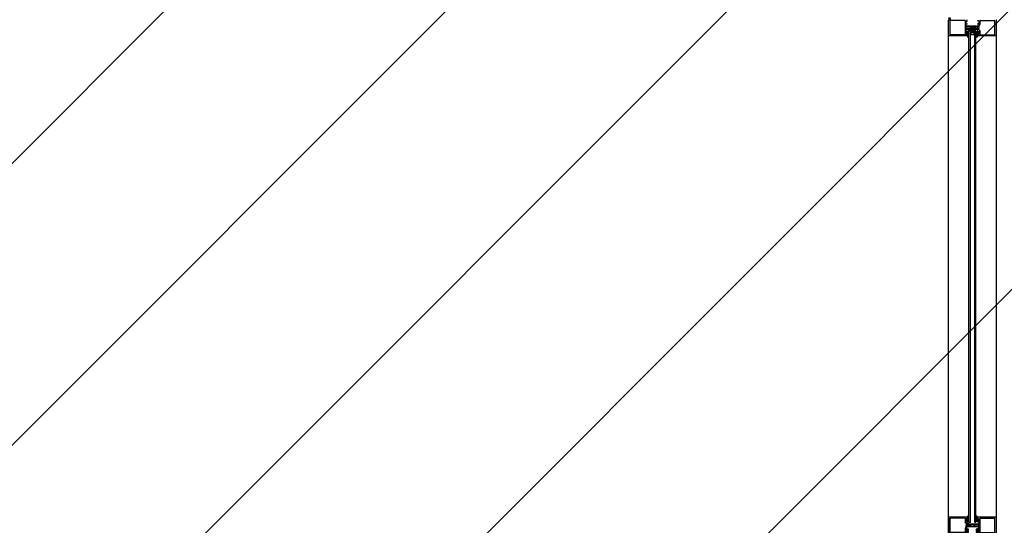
# Model space of a CAD drawing. Header units: millimetres. Extents: x 11314 to 117107, y -3618 to 64487.
# Tile 32 of 36: x 104006 to 107098, y 46921 to 48508. Entities that reach past the tile are written whole.
import ezdxf

# ---------------------------------------------------------------- set-up
doc = ezdxf.new("R2010")
doc.units = ezdxf.units.MM
doc.header["$MEASUREMENT"] = 0
doc.layers.get('0').update_dxf_attribs({"linetype": 'CONTINUOUS'})
for name, color, linetype in [('A-AREA-NIC', 8, 'CONTINUOUS'), ('A-GLAZ', 8, 'CONTINUOUS'), ('I-WALL', 8, 'CONTINUOUS')]:
    doc.layers.add(name, color=color, linetype=linetype)

# ---------------------------------------------------------------- blocks, each defined once
blk = doc.blocks.new('REY-W')
for p, q in [((53, 91.8), (53, 93.1)), ((79.2, 91.8), (79.2, 93.1)), ((-8.9, 39.2), (-8.9, 87.2)), ((48.4, 88.2), (-7.9, 88.2)), ((-3.9, 85.2), (-3.9, 41.2)), ((42.6, 85.7), (-3.4, 85.7)), ((43.1, 72.7), (43.1, 85.2)), ((46.4, 69.3), (43.2, 72.4)), ((45.7, 82.7), (45.7, 76.5)), ((47, 82.8), (46.2, 81.7)), ((46.2, 81.7), (46.2, 77.5)), ((47, 76.5), (46.2, 77.5)), ((46.2, 76), (47.4, 76)), ((46.4, 69.3), (46.4, 63.6)), ((46.4, 57.1), (46.4, 62.8)), ((47.2, 84.2), (47.4, 84.2)), ((47.2, 80.8), (47.2, 78.4)), ((48.7, 81.3), (47.7, 81.3)), ((48.7, 77.9), (47.7, 77.9)), ((47.9, 83.2), (47.9, 83.7)), ((48.7, 82.4), (47.9, 82.4)), ((47.9, 76.5), (47.9, 77)), ((48.7, 76.8), (47.9, 76.8)), ((48.9, 87.7), (48.9, 87.3)), ((48.9, 87.2), (48.9, 84.2)), ((48.9, 76), (48.9, 65.2)), ((48.9, 65.2), (48.9, 68)), ((54.6, 68), (48.9, 68)), ((49.2, 82.9), (49.2, 88)), ((49.2, 80.8), (49.2, 78.4)), ((49.2, 74), (49.2, 76.3)), ((49.2, 74), (51.8, 74)), ((49.4, 64.7), (49.7, 64.7)), ((50.1, 64.7), (49.4, 64.7)), ((51.7, 63.6), (50, 64.6)), ((51.7, 62.8), (50, 61.8)), ((51.4, 63.6), (50.1, 64.7)), ((51.4, 62.9), (50.1, 61.7)), ((51.5, 85.7), (51.5, 83.9)), ((51.5, 81.4), (51.5, 80.2)), ((51.5, 77.7), (51.5, 76.5)), ((51.8, 83.6), (51.9, 83.6)), ((51.8, 79.9), (51.9, 79.9)), ((51.8, 76.2), (51.9, 76.2)), ((52.2, 85.3), (52.2, 83.9)), ((52.2, 81.5), (52.2, 80.2)), ((52.2, 77.9), (52.2, 76.5)), ((53, 85.3), (53, 83.6)), ((53, 81.5), (53, 79.9)), ((53, 77.9), (53, 76.2)), ((54.6, 64.9), (54.6, 68)), ((54.6, 64.9), (56, 64.9)), ((54.9, 67.7), (54.9, 65.7)), ((86.1, 68.2), (55.4, 68.2)), ((55.8, 65.2), (55.4, 65.2)), ((55.8, 66.2), (57.2, 66.2)), ((55.8, 65.2), (55.8, 66.2)), ((56.3, 64.1), (56, 64.9)), ((56.3, 62.3), (56, 61.5)), ((56.3, 64.1), (57.4, 64)), ((56.3, 62.3), (57.4, 62.5)), ((56.6, 66), (60.1, 63.7)), ((56.6, 66), (56.6, 64.9)), ((57.6, 64.4), (56.6, 64.9)), ((56.6, 60.4), (60.1, 62.7)), ((57.6, 62.1), (56.6, 61.5)), ((58.2, 65.2), (57.2, 66.2)), ((57.6, 64.2), (57.6, 64.2)), ((57.6, 62.3), (57.6, 62.3)), ((58.2, 65.2), (58.6, 65.2)), ((59.3, 65.9), (58.6, 65.2)), ((59.3, 65.9), (60, 65.2)), ((60, 65.2), (60.4, 65.2)), ((60.1, 63.2), (60.1, 63.7)), ((60.1, 63.2), (60.1, 62.7)), ((61.1, 65.9), (60.4, 65.2)), ((61.1, 65.9), (61.8, 65.2)), ((61.8, 65.2), (62.2, 65.2)), ((62.9, 65.9), (62.2, 65.2)), ((62.9, 65.9), (63.6, 65.2)), ((63.6, 65.2), (64, 65.2)), ((64.7, 65.9), (64, 65.2)), ((64.7, 65.9), (65.4, 65.2)), ((65.4, 65.2), (65.8, 65.2)), ((66.5, 65.9), (65.8, 65.2)), ((66.5, 65.9), (67.2, 65.2)), ((67.6, 65.2), (67.2, 65.2)), ((68.3, 65.9), (67.6, 65.2)), ((68.3, 65.9), (70.1, 65.3)), ((70.5, 61.3), (70.5, 64.8)), ((70.5, 61.3), (70.5, 64.8)), ((72.5, 61), (72.5, 65.5)), ((86.1, 66), (73, 66)), ((79.2, 85.3), (79.2, 83.6)), ((79.2, 81.5), (79.2, 79.9)), ((79.2, 77.9), (79.2, 76.2)), ((80, 85.3), (80, 83.9)), ((80, 81.5), (80, 80.2)), ((80, 77.9), (80, 76.5)), ((80.3, 83.6), (80.3, 83.6)), ((80.3, 79.9), (80.3, 79.9)), ((80.3, 76.2), (80.3, 76.2)), ((83, 74), (80.4, 74)), ((80.6, 85.7), (80.6, 83.9)), ((80.6, 81.4), (80.6, 80.2)), ((80.6, 77.7), (80.6, 76.5)), ((83, 82.9), (83, 88)), ((83, 80.8), (83, 78.4)), ((83, 74), (83, 76.3)), ((83.4, 83.6), (83.4, 87.7)), ((83.4, 75.4), (83.4, 75.1)), ((83.5, 82.4), (84.3, 82.4)), ((83.5, 81.3), (84.5, 81.3)), ((83.5, 77.9), (84.5, 77.9)), ((83.5, 76.8), (84.3, 76.8)), ((140.1, 88.2), (83.9, 88.2)), ((84.4, 82.6), (84.4, 83.1)), ((84.4, 76.4), (84.4, 75.9)), ((84.4, 74.1), (86.1, 74.1)), ((85.6, 83.6), (84.9, 83.6)), ((86.1, 75.4), (84.9, 75.4)), ((85, 80.8), (85, 78.4)), ((85.2, 82.8), (86, 81.7)), ((85.2, 76.5), (86, 77.5)), ((86, 81.7), (86, 77.5)), ((86.6, 82.6), (86.6, 75.9)), ((86.6, 73), (86.6, 73.6)), ((86.6, 72.4), (86.6, 68.7)), ((86.6, 65.5), (86.6, 61)), ((89.1, 41.2), (89.1, 85.2)), ((89.6, 85.7), (135.6, 85.7)), ((136.1, 85.2), (136.1, 41.2)), ((141.1, 39.2), (141.1, 87.2)), ((48.4, 38.2), (-7.8, 38.2)), ((48.4, 38.2), (-7.8, 38.2)), ((42.6, 40.7), (-3.4, 40.7)), ((43.1, 41.2), (43.1, 53.7)), ((46.4, 57.1), (43.2, 54.1)), ((45.7, 43.7), (45.7, 49.9)), ((46.2, 50.4), (47.4, 50.4)), ((47, 50), (46.2, 48.9)), ((46.2, 44.7), (46.2, 48.9)), ((47, 43.7), (46.2, 44.7)), ((47.2, 45.6), (47.2, 48)), ((47.2, 42.2), (47.4, 42.2)), ((48.7, 48.5), (47.7, 48.5)), ((48.7, 45.1), (47.7, 45.1)), ((47.9, 49.9), (47.9, 49.4)), ((48.7, 49.6), (47.9, 49.6)), ((48.7, 44), (47.9, 44)), ((47.9, 43.2), (47.9, 42.7)), ((48.9, 50.4), (48.9, 61.2)), ((48.9, 61.2), (48.9, 58.4)), ((54.6, 58.4), (48.9, 58.4)), ((48.9, 39.2), (48.9, 42.2)), ((48.9, 39.1), (48.9, 38.7)), ((49.2, 52.4), (49.2, 50.1)), ((49.2, 52.4), (51.8, 52.4)), ((49.2, 45.6), (49.2, 48)), ((49.2, 43.5), (49.2, 38.5)), ((49.4, 61.7), (49.7, 61.7)), ((50.1, 61.7), (49.4, 61.7)), ((51.5, 48.7), (51.5, 50)), ((51.5, 45), (51.5, 46.3)), ((51.5, 40.7), (51.5, 42.5)), ((51.8, 50.3), (51.9, 50.3)), ((51.8, 46.6), (51.9, 46.6)), ((51.8, 42.8), (51.9, 42.8)), ((52.2, 48.6), (52.2, 50)), ((52.2, 44.9), (52.2, 46.3)), ((52.2, 41.2), (52.2, 42.5)), ((53, 48.6), (53, 50.2)), ((53, 44.9), (53, 46.5)), ((53, 41.2), (53, 42.8)), ((53, 34.7), (53, 33.3)), ((54.6, 61.5), (54.6, 58.4)), ((54.6, 61.5), (56, 61.5)), ((54.9, 58.7), (54.9, 60.7)), ((55.8, 61.2), (55.4, 61.2)), ((55.4, 58.2), (86.1, 58.2)), ((55.8, 61.2), (55.8, 60.2)), ((56.3, 60.2), (55.8, 60.2)), ((57.3, 61.2), (56.3, 60.2)), ((56.6, 60.4), (56.6, 61.5)), ((57.3, 61.2), (57.7, 61.2)), ((58.4, 60.5), (57.7, 61.2)), ((59.1, 61.2), (58.4, 60.5)), ((59.5, 61.2), (59.1, 61.2)), ((60.2, 60.5), (59.5, 61.2)), ((60.2, 60.5), (60.9, 61.2)), ((61.3, 61.2), (60.9, 61.2)), ((62, 60.5), (61.3, 61.2)), ((62.7, 61.2), (62, 60.5)), ((62.7, 61.2), (63.1, 61.2)), ((63.8, 60.5), (63.1, 61.2)), ((64.5, 61.2), (63.8, 60.5)), ((64.9, 61.2), (64.5, 61.2)), ((65.6, 60.5), (64.9, 61.2)), ((66.3, 61.2), (65.6, 60.5)), ((66.7, 61.2), (66.3, 61.2)), ((67.4, 60.5), (66.7, 61.2)), ((68.1, 61.2), (67.4, 60.5)), ((68.5, 61.2), (68.1, 61.2)), ((69.2, 60.5), (68.5, 61.2)), ((69.2, 60.5), (70.1, 60.9)), ((86.1, 60.5), (73, 60.5)), ((79.2, 48.6), (79.2, 50.2)), ((79.2, 44.9), (79.2, 46.5)), ((79.2, 41.2), (79.2, 42.8)), ((79.2, 34.7), (79.2, 33.3)), ((80, 48.6), (80, 50)), ((80, 44.9), (80, 46.3)), ((80, 41.2), (80, 42.5)), ((80.3, 50.3), (80.3, 50.3)), ((80.3, 46.6), (80.3, 46.6)), ((80.3, 42.8), (80.3, 42.8)), ((80.6, 48.7), (80.6, 50)), ((80.6, 45), (80.6, 46.3)), ((80.6, 40.7), (80.6, 42.5)), ((83, 52.4), (81.7, 52.4)), ((83, 52.4), (83, 50.1)), ((83, 45.6), (83, 48)), ((83, 43.5), (83, 38.5)), ((83.4, 50.8), (83.4, 51.1)), ((83.4, 42.6), (83.4, 38.7)), ((83.5, 49.6), (84.3, 49.6)), ((83.5, 48.5), (84.5, 48.5)), ((83.5, 45.1), (84.5, 45.1)), ((83.5, 44), (84.3, 44)), ((140.1, 38.2), (83.9, 38.2)), ((84.4, 52.1), (86.1, 52.1)), ((84.4, 49.8), (84.4, 50.3)), ((84.4, 43.6), (84.4, 43.1)), ((86.1, 50.8), (84.9, 50.8)), ((85.6, 42.6), (84.9, 42.6)), ((85, 45.6), (85, 48)), ((85.2, 50), (86, 48.9)), ((85.2, 43.7), (86, 44.7)), ((86, 44.7), (86, 48.9)), ((86.6, 54), (86.6, 57.7)), ((86.6, 53.4), (86.6, 52.6)), ((86.6, 43.6), (86.6, 50.3)), ((89.6, 40.7), (135.6, 40.7))]:
    blk.add_line(p, q)
for centre, radius, start, end in [((52.7, 92.1), 1, 76.5368, 155.5909), ((79.4, 92.1), 1, 24.4091, 103.4632), ((-7.9, 87.2), 1, 90, 180), ((-3.4, 85.2), 0.5, 90, 180), ((42.6, 85.2), 0.5, 0, 90), ((43.6, 72.7), 0.5, 180, 225), ((47.2, 82.7), 1.5, 90, 180), ((46.2, 76.5), 0.5, 180, 270), ((46.4, 63.2), 0.4, 0, 90), ((46.4, 63.2), 0.4, 270, 0), ((47.4, 82.4), 0.5, 90, 135), ((47.4, 76.8), 0.5, 225, 270), ((47.7, 80.8), 0.5, 90, 180), ((47.7, 78.4), 0.5, 180, 270), ((47.4, 83.7), 0.5, 0, 90), ((47.4, 82.4), 0.5, 0, 90), ((47.4, 76.8), 0.5, 270, 0), ((47.4, 76.5), 0.5, 270, 0), ((47.9, 84.2), 1, 270, 0), ((47.9, 76), 1, 0.0006, 90.0012), ((48.4, 87.7), 0.5, 360, 90), ((48.7, 82.9), 0.5, 270, 0), ((48.7, 80.8), 0.5, 0, 90), ((48.7, 78.4), 0.5, 270, 0), ((48.7, 76.3), 0.5, 0, 90), ((49.4, 65.2), 0.5, 180, 270), ((49.4, 65.2), 0.5, 180, 270), ((44.4, 94), 7.58, 309.9859, 349.3184), ((49.4, 88), 0.2, 121.3814, 180), ((49.7, 64.2), 0.5, 58.4576, 90), ((51, 63.2), 0.5, 309.431, 51.9057), ((53.5, 85.7), 2, 135.6853, 180), ((51.8, 83.9), 0.3, 180, 270), ((51.8, 81.4), 0.3, 121.439, 180), ((51.8, 80.2), 0.3, 180, 270), ((51.8, 77.7), 0.3, 121.2665, 180), ((51.8, 76.5), 0.3, 180, 270), ((50.7, 92.3), 1, 354.4757, 354.6465), ((50.2, 84.1), 2.78, 301.439, 350.6633), ((50.2, 80.4), 2.78, 301.2664, 350.6633), ((51.4, 63.2), 0.5, 0, 49.34), ((51.4, 63.2), 0.5, 310.66, 0), ((51.7, 75), 0.965, 278.1591, 13.3639), ((51.9, 83.9), 0.3, 270, 0), ((51.9, 80.2), 0.3, 270, 0), ((51.9, 76.5), 0.3, 270, 0), ((50.7, 88.5), 2, 315.6854, 352.0326), ((52.6, 85.3), 0.4, 90, 180), ((52.6, 81.5), 0.4, 90, 180), ((52.6, 77.9), 0.4, 90, 180), ((52.6, 85.3), 0.4, 0, 90), ((52.6, 81.5), 0.4, 0, 90), ((52.6, 77.9), 0.4, 0, 90), ((50.2, 76.7), 2.78, 328.0806, 350.6633), ((16.6, 93.3), 36.4, 352.0327, 357.612), ((55.4, 67.7), 0.5, 90, 180), ((55.4, 65.7), 0.5, 180, 270), ((57.4, 64.2), 0.2, 261.2538, 0), ((57.4, 62.3), 0.2, 360, 98.7462), ((57.4, 64.2), 0.2, 360, 56.9999), ((57.4, 62.3), 0.2, 303.0001, 0), ((70, 64.8), 0.5, 360, 69.9999), ((73, 65.5), 0.5, 90, 180), ((115.5, 93.3), 36.4, 182.388, 187.9673), ((79.6, 85.3), 0.4, 90, 180), ((81.9, 84.1), 2.78, 189.3367, 238.561), ((79.6, 81.5), 0.4, 90, 180), ((81.9, 80.4), 2.78, 189.3367, 238.7336), ((79.6, 77.9), 0.4, 90, 180), ((81.9, 76.7), 2.78, 189.3367, 211.9194), ((81.5, 88.5), 2, 187.9674, 224.3146), ((80.5, 75), 0.965, 166.6361, 261.8409), ((79.6, 85.3), 0.4, 360, 90), ((79.6, 81.5), 0.4, 360, 90), ((79.6, 77.9), 0.4, 360, 90), ((78.6, 85.7), 2, 360, 44.3147), ((80.3, 83.9), 0.3, 180, 270), ((80.3, 80.2), 0.3, 180, 270), ((80.3, 76.5), 0.3, 180, 270), ((87.8, 94), 7.58, 190.6816, 230.0141), ((80.3, 83.9), 0.3, 270, 360), ((80.3, 80.2), 0.3, 270, 360), ((80.3, 76.5), 0.3, 270, 360), ((81.4, 92.3), 1, 185.3535, 185.5243), ((80.3, 81.4), 0.3, 360, 58.561), ((80.3, 77.7), 0.3, 360, 58.7335), ((82.8, 88), 0.2, 360, 58.6186), ((83.5, 82.9), 0.5, 180, 270), ((83.5, 80.8), 0.5, 90, 180), ((83.5, 78.4), 0.5, 180, 270), ((83.5, 76.3), 0.5, 90, 180), ((83.9, 87.7), 0.5, 90, 180), ((84.4, 83.6), 1, 180, 270), ((84.4, 75.4), 1, 90, 180), ((84.4, 75.1), 1, 180, 270), ((84.8, 82.4), 0.5, 90, 180), ((84.8, 76.8), 0.5, 180, 270), ((84.9, 83.1), 0.5, 90, 180), ((84.9, 75.9), 0.5, 180, 270), ((84.5, 80.8), 0.5, 360, 90), ((84.5, 78.4), 0.5, 270, 360), ((84.8, 82.4), 0.5, 45, 90), ((84.8, 76.8), 0.5, 270, 315), ((85.6, 82.6), 1, 360, 90), ((86.1, 75.9), 0.5, 270, 360), ((86.1, 73.6), 0.5, 360, 90), ((86.1, 68.7), 0.5, 270, 360), ((86.1, 65.5), 0.5, 360, 90), ((86.6, 72.7), 0.3, 270, 90), ((89.6, 85.2), 0.5, 90, 180), ((135.6, 85.2), 0.5, 0, 90), ((140.1, 87.2), 1, 360, 90), ((-7.9, 39.2), 1, 180, 270), ((-3.4, 41.2), 0.5, 180, 270), ((42.6, 41.2), 0.5, 270, 0), ((43.6, 53.7), 0.5, 135, 180), ((46.2, 49.9), 0.5, 90, 180), ((47.2, 43.7), 1.5, 180, 270), ((47.4, 49.6), 0.5, 90, 135), ((47.4, 44), 0.5, 225, 270), ((47.7, 48), 0.5, 90, 180), ((47.7, 45.6), 0.5, 180, 270), ((47.4, 49.9), 0.5, 0, 90), ((47.4, 49.6), 0.5, 360, 90), ((47.4, 44), 0.5, 270, 360), ((47.4, 42.7), 0.5, 270, 0), ((47.9, 50.4), 1, 269.9989, 359.9994), ((47.9, 42.2), 1, 0, 90), ((48.4, 38.7), 0.5, 270, 0), ((48.7, 50.1), 0.5, 270, 0), ((48.7, 48), 0.5, 360, 90), ((48.7, 45.6), 0.5, 270, 360), ((48.7, 43.5), 0.5, 360, 90), ((49.4, 61.2), 0.5, 90, 180), ((49.4, 61.2), 0.5, 90, 180), ((49.4, 38.5), 0.2, 180, 238.6186), ((44.4, 32.5), 7.58, 10.6816, 50.0141), ((49.7, 62.2), 0.5, 270, 301.5424), ((51.8, 50), 0.3, 90, 180), ((51.8, 48.7), 0.3, 180, 238.7335), ((51.8, 46.3), 0.3, 90, 180), ((51.8, 45), 0.3, 180, 238.561), ((51.8, 42.5), 0.3, 90, 180), ((53.5, 40.7), 2, 180, 224.3147), ((50.2, 46.1), 2.78, 9.3367, 58.7336), ((50.2, 42.4), 2.78, 9.3367, 58.561), ((50.7, 34.1), 1, 5.3535, 5.5243), ((51.7, 51.5), 0.965, 346.6361, 81.8409), ((52.7, 34.3), 1, 204.4091, 283.4632), ((51.9, 50), 0.3, 360, 90), ((51.9, 46.3), 0.3, 360, 90), ((51.9, 42.5), 0.3, 360, 90), ((50.7, 37.9), 2, 7.9674, 44.3146), ((52.6, 48.6), 0.4, 180, 270), ((52.6, 44.9), 0.4, 180, 270), ((52.6, 41.2), 0.4, 180, 270), ((50.2, 49.8), 2.78, 9.3367, 31.9194), ((52.6, 48.6), 0.4, 270, 360), ((52.6, 44.9), 0.4, 270, 360), ((52.6, 41.2), 0.4, 270, 360), ((16.6, 33.2), 36.4, 2.388, 7.9673), ((55.4, 60.7), 0.5, 90, 180), ((55.4, 58.7), 0.5, 180, 270), ((70, 61.3), 0.5, 290.0005, 0.0007), ((73, 61), 0.5, 180, 270), ((81.9, 49.8), 2.78, 148.0806, 170.6633), ((79.6, 48.6), 0.4, 180, 270), ((81.9, 46.1), 2.78, 121.2664, 170.6633), ((79.6, 44.9), 0.4, 180, 270), ((81.9, 42.4), 2.78, 121.439, 170.6633), ((79.6, 41.2), 0.4, 180, 270), ((115.5, 33.2), 36.4, 172.0327, 177.612), ((79.4, 34.3), 1, 256.5368, 335.5909), ((81.5, 37.9), 2, 135.6854, 172.0326), ((81.7, 49.9), 2.5, 90, 148.0806), ((79.6, 48.6), 0.4, 270, 0), ((79.6, 44.9), 0.4, 270, 0), ((79.6, 41.2), 0.4, 270, 0), ((80.3, 50), 0.3, 90, 180), ((80.3, 46.3), 0.3, 90, 180), ((80.3, 42.5), 0.3, 90, 180), ((78.6, 40.7), 2, 315.6853, 0), ((80.3, 50), 0.3, 0, 90), ((80.3, 46.3), 0.3, 0, 90), ((80.3, 42.5), 0.3, 0, 90), ((87.8, 32.5), 7.58, 129.9859, 169.3184), ((81.4, 34.1), 1, 174.4757, 174.6465), ((80.3, 48.7), 0.3, 301.2665, 0), ((80.3, 45), 0.3, 301.439, 0), ((82.8, 38.5), 0.2, 301.3814, 0), ((83.5, 50.1), 0.5, 180, 270), ((83.5, 48), 0.5, 90, 180), ((83.5, 45.6), 0.5, 180, 270), ((83.5, 43.5), 0.5, 90, 180), ((84.4, 51.1), 1, 90, 180), ((84.4, 50.8), 1, 180, 270), ((84.4, 42.6), 1, 90, 180), ((83.9, 38.7), 0.5, 180, 270), ((84.8, 49.6), 0.5, 90, 180), ((84.8, 44), 0.5, 180, 270), ((84.9, 50.3), 0.5, 90, 180), ((84.9, 43.1), 0.5, 180, 270), ((84.5, 48), 0.5, 0, 90), ((84.5, 45.6), 0.5, 270, 0), ((84.8, 49.6), 0.5, 45, 90), ((84.8, 44), 0.5, 270, 315), ((85.6, 43.6), 1, 270, 0), ((86.1, 61), 0.5, 270, 360), ((86.1, 57.7), 0.5, 360, 90), ((86.1, 52.6), 0.5, 270, 0), ((86.1, 50.3), 0.5, 360, 90), ((86.6, 53.7), 0.3, 270, 90), ((89.6, 41.2), 0.5, 180, 270), ((135.6, 41.2), 0.5, 270, 0), ((140.1, 39.2), 1, 270, 360)]:
    blk.add_arc(centre, radius, start, end)

msp = doc.modelspace()

# ---------------------------------------------------------------- linework, layer by layer
at = {"layer": 'A-AREA-NIC', "linetype": 'Continuous'}
for p, q in [((91295.5, 34487.2), (106655.1, 49846.7)), ((91295.5, 33603.3), (107539, 49846.7)), ((91295.5, 32719.4), (108422.8, 49846.7)), ((91865.7, 32405.6), (109306.7, 49846.7)), ((91996.4, 36071.9), (105771.2, 49846.7))]:
    msp.add_line(p, q, dxfattribs=at)
at = {"layer": 'A-GLAZ'}
for p, q in [((106923.1, 45335.9), (106923.1, 48506.9)), ((106928.1, 48460.9), (106928.1, 48504.9)), ((106974.6, 48505.4), (106928.6, 48505.4)), ((106975.1, 48504.9), (106975.1, 48460.9)), ((106977.6, 48502.5), (106977.6, 48495.8)), ((106977.6, 48492.7), (106977.6, 48493.5)), ((106977.6, 48492.1), (106977.6, 48488.4)), ((106978.1, 48495.3), (106979.3, 48495.3)), ((106979.8, 48494), (106978.1, 48494)), ((107008.8, 48487.9), (106978.1, 48487.9)), ((106978.6, 48503.5), (106979.3, 48503.5)), ((106979.8, 48502.5), (106979.8, 48503)), ((106979.8, 48496.3), (106979.8, 48495.8)), ((106980.8, 48503.5), (106980.8, 48507.4)), ((106980.8, 48495.3), (106980.8, 48495)), ((107009.3, 48487.4), (107009.3, 48485.4)), ((107009.5, 48487.7), (107015.3, 48487.7)), ((107009.5, 48484.6), (107009.5, 48487.7)), ((107015.3, 48506.9), (107015.3, 48503.9)), ((107015.3, 48495.7), (107015.3, 48484.9)), ((107016.3, 48502.9), (107016.3, 48503.4)), ((107016.3, 48496.2), (107016.3, 48496.7)), ((107017, 48503.9), (107016.8, 48503.9)), ((107018, 48495.7), (107016.8, 48495.7)), ((107017.8, 48489), (107021, 48492)), ((107017.8, 48489), (107017.8, 48483.3)), ((107018.5, 48502.4), (107018.5, 48496.2)), ((107021.1, 48504.9), (107021.1, 48492.4)), ((107021.6, 48505.4), (107067.6, 48505.4)), ((107068.1, 48460.9), (107068.1, 48504.9)), ((107073.1, 45335.9), (107073.1, 48506.9)), ((106924.1, 48457.9), (106980.3, 48457.9)), ((106974.6, 48460.4), (106928.6, 48460.4)), ((106977.6, 48480.6), (106977.6, 48485.1)), ((106977.6, 48473.7), (106977.6, 48477.4)), ((106977.6, 48473.1), (106977.6, 48472.5)), ((106977.6, 48463.5), (106977.6, 48470.2)), ((106978.1, 48485.6), (106991.2, 48485.6)), ((106978.1, 48480.1), (106991.2, 48480.1)), ((106978.1, 48477.9), (107008.8, 48477.9)), ((106979.8, 48472), (106978.1, 48472)), ((106978.1, 48470.7), (106979.3, 48470.7)), ((106979, 48469.6), (106978.2, 48468.6)), ((106978.2, 48464.4), (106978.2, 48468.6)), ((106979, 48463.3), (106978.2, 48464.4)), ((106978.6, 48462.5), (106979.3, 48462.5)), ((106979.2, 48465.3), (106979.2, 48467.7)), ((106980.7, 48468.2), (106979.7, 48468.2)), ((106980.7, 48464.8), (106979.7, 48464.8)), ((106979.8, 48469.7), (106979.8, 48470.2)), ((106979.8, 48463.5), (106979.8, 48463)), ((106980.7, 48469.3), (106979.9, 48469.3)), ((106980.7, 48463.7), (106979.9, 48463.7)), ((106980.8, 48470.7), (106980.8, 48471)), ((106980.8, 48462.5), (106980.8, 48458.4)), ((106981.2, 48472.1), (106981.2, 48469.8)), ((106981.2, 48472.1), (106983.8, 48472.1)), ((106981.2, 48465.3), (106981.2, 48467.7)), ((106981.2, 48463.2), (106981.2, 48458.1)), ((106983.6, 48468.4), (106983.6, 48469.6)), ((106983.6, 48464.7), (106983.6, 48465.9)), ((106983.6, 48460.4), (106983.6, 48462.2)), ((106983.9, 48469.9), (106983.9, 48469.9)), ((106983.9, 48466.2), (106983.9, 48466.2)), ((106983.9, 48462.5), (106983.9, 48462.5)), ((106984.2, 48468.2), (106984.2, 48469.6)), ((106984.2, 48464.6), (106984.2, 48465.9)), ((106984.2, 48460.8), (106984.2, 48462.2)), ((106985, 48468.2), (106985, 48469.9)), ((106985, 48464.6), (106985, 48466.2)), ((106985, 48460.8), (106985, 48462.5)), ((106991.7, 48485.1), (106991.7, 48480.6)), ((106991.9, 46931.2), (106991.9, 48473)), ((106993.7, 48484.8), (106993.7, 48481.3)), ((106993.7, 48484.8), (106993.7, 48481.3)), ((106995, 48485.6), (106994, 48485.2)), ((106995.9, 48480.2), (106994, 48480.8)), ((106995, 48485.6), (106995.7, 48484.9)), ((106995.7, 48484.9), (106996.1, 48484.9)), ((106995.9, 48480.2), (106996.6, 48480.9)), ((106996.1, 48484.9), (106996.8, 48485.6)), ((106996.6, 48480.9), (106997, 48480.9)), ((106996.8, 48485.6), (106997.5, 48484.9)), ((106997.7, 48480.2), (106997, 48480.9)), ((106997.5, 48484.9), (106997.9, 48484.9)), ((106997.7, 48480.2), (106998.4, 48480.9)), ((106997.9, 48484.9), (106998.6, 48485.6)), ((106998.8, 48480.9), (106998.4, 48480.9)), ((106998.6, 48485.6), (106999.3, 48484.9)), ((106999.5, 48480.2), (106998.8, 48480.9)), ((106999.3, 48484.9), (106999.7, 48484.9)), ((106999.5, 48480.2), (107000.2, 48480.9)), ((106999.7, 48484.9), (107000.4, 48485.6)), ((107000.6, 48480.9), (107000.2, 48480.9)), ((107000.4, 48485.6), (107001.1, 48484.9)), ((107001.3, 48480.2), (107000.6, 48480.9)), ((107001.5, 48484.9), (107001.1, 48484.9)), ((107001.3, 48480.2), (107002, 48480.9)), ((107001.5, 48484.9), (107002.2, 48485.6)), ((107002.4, 48480.9), (107002, 48480.9)), ((107002.2, 48485.6), (107002.9, 48484.9)), ((107003.1, 48480.2), (107002.4, 48480.9)), ((107002.9, 48484.9), (107003.3, 48484.9)), ((107003.1, 48480.2), (107003.8, 48480.9)), ((107004, 48485.6), (107003.3, 48484.9)), ((107004.2, 48480.9), (107003.8, 48480.9)), ((107007.5, 48485.7), (107004, 48483.4)), ((107004, 48485.6), (107004.7, 48484.9)), ((107004, 48482.3), (107004, 48483.4)), ((107007.5, 48480.1), (107004, 48482.3)), ((107004.9, 48480.2), (107004.2, 48480.9)), ((107004.7, 48484.9), (107005.1, 48484.9)), ((107004.9, 48480.2), (107005.6, 48480.9)), ((107005.1, 48484.9), (107005.8, 48485.6)), ((107006, 48480.9), (107005.6, 48480.9)), ((107005.8, 48485.6), (107006.5, 48484.9)), ((107006, 48480.9), (107007, 48479.9)), ((107006.9, 48484.9), (107006.5, 48484.9)), ((107006.5, 48483.8), (107006.5, 48483.8)), ((107006.5, 48481.9), (107006.5, 48481.9)), ((107006.6, 48484), (107007.5, 48484.6)), ((107006.6, 48481.7), (107007.5, 48481.2)), ((107007.8, 48483.8), (107006.8, 48483.6)), ((107007.8, 48482), (107006.8, 48482.1)), ((107006.9, 48484.9), (107007.9, 48485.9)), ((107008.4, 48479.9), (107007, 48479.9)), ((107007.5, 48485.7), (107007.5, 48484.6)), ((107007.5, 48480.1), (107007.5, 48481.2)), ((107007.8, 48483.8), (107008.1, 48484.6)), ((107007.8, 48482), (107008.1, 48481.2)), ((107007.9, 48485.9), (107008.4, 48485.9)), ((107009.5, 48484.6), (107008.1, 48484.6)), ((107009.5, 48481.2), (107008.1, 48481.2)), ((107008.4, 48484.9), (107008.4, 48485.9)), ((107008.4, 48484.9), (107008.8, 48484.9)), ((107008.4, 48480.9), (107008.4, 48479.9)), ((107008.4, 48480.9), (107008.8, 48480.9)), ((107009.3, 48478.4), (107009.3, 48480.4)), ((107009.5, 48481.2), (107009.5, 48478.1)), ((107009.5, 48478.1), (107015.3, 48478.1)), ((107011.2, 48468.2), (107011.2, 48469.9)), ((107011.2, 48464.6), (107011.2, 48466.2)), ((107011.2, 48460.8), (107011.2, 48462.5)), ((107012, 48468.2), (107012, 48469.6)), ((107012, 48464.6), (107012, 48465.9)), ((107012, 48460.8), (107012, 48462.2)), ((107012.4, 48469.9), (107012.3, 48469.9)), ((107012.4, 48466.2), (107012.3, 48466.2)), ((107012.4, 48462.5), (107012.3, 48462.5)), ((107015, 48472.1), (107012.4, 48472.1)), ((107012.5, 48483.3), (107014.2, 48484.3)), ((107012.5, 48482.5), (107014.2, 48481.5)), ((107012.7, 48468.4), (107012.7, 48469.6)), ((107012.7, 48464.7), (107012.7, 48465.9)), ((107012.7, 48460.4), (107012.7, 48462.2)), ((107012.8, 48483.2), (107014.1, 48484.4)), ((107012.8, 48482.5), (107014.1, 48481.4)), ((107014.1, 48484.4), (107014.8, 48484.4)), ((107014.1, 48481.4), (107014.8, 48481.4)), ((107014.8, 48484.4), (107014.5, 48484.4)), ((107014.8, 48481.4), (107014.5, 48481.4)), ((107015, 48472.1), (107015, 48469.8)), ((107015, 48465.3), (107015, 48467.7)), ((107015, 48463.2), (107015, 48458.1)), ((107015.3, 48470.1), (107015.3, 48480.9)), ((107015.3, 48458.9), (107015.3, 48461.9)), ((107015.3, 48458.4), (107015.3, 48458.8)), ((107015.5, 48469.3), (107016.3, 48469.3)), ((107015.5, 48468.2), (107016.5, 48468.2)), ((107015.5, 48464.8), (107016.5, 48464.8)), ((107015.5, 48463.7), (107016.3, 48463.7)), ((107015.8, 48457.9), (107072.1, 48457.9)), ((107016.3, 48469.6), (107016.3, 48469.1)), ((107016.3, 48462.9), (107016.3, 48462.4)), ((107018, 48470.1), (107016.8, 48470.1)), ((107017, 48461.9), (107016.8, 48461.9)), ((107017, 48465.3), (107017, 48467.7)), ((107017.2, 48469.6), (107018, 48468.6)), ((107017.2, 48463.3), (107018, 48464.4)), ((107017.8, 48476.8), (107017.8, 48482.5)), ((107017.8, 48476.8), (107021, 48473.7)), ((107018, 48464.4), (107018, 48468.6)), ((107018.5, 48463.4), (107018.5, 48469.6)), ((107021.1, 48473.4), (107021.1, 48460.9)), ((107021.6, 48460.4), (107067.6, 48460.4)), ((106985, 48454.3), (106985, 48453)), ((107011.2, 48454.3), (107011.2, 48453))]:
    msp.add_line(p, q, dxfattribs=at)
for points in [[(106985.9, 48473), (106985.9, 46931.2), (106991.9, 46931.2), (106991.9, 48473)], [(107003.9, 48466.5), (107003.9, 48473), (106991.9, 48473), (106991.9, 48466.5), (106993.9, 48468.5), (107001.9, 48468.5)], [(107001.9, 48466.5), (107001.9, 48467.5), (106993.9, 48467.5), (106993.9, 48466.5), (106992.9, 48466.5), (106992.9, 48463), (107002.9, 48463), (107002.9, 48466.5)], [(107003.9, 48473), (107003.9, 46931.2), (107008.9, 46931.2), (107008.9, 48473)]]:
    msp.add_lwpolyline(points, close=True, dxfattribs=at)
msp.add_lwpolyline([(106993.9, 48468.5), (106991.9, 48466.5), (106991.9, 48461.5), (106996.7, 48461.5), (106997.9, 48462.7), (106999.1, 48461.5), (107003.9, 48461.5), (107003.9, 48466.5), (107001.9, 48468.5), (106993.9, 48468.5)], dxfattribs=at)
for centre, radius, start, end in [((106924.1, 48506.9), 1, 90, 180), ((106928.6, 48504.9), 0.5, 90, 180), ((106974.6, 48504.9), 0.5, 0, 90), ((106977.6, 48492.4), 0.3, 90, 270), ((106978.6, 48502.5), 1, 90, 180), ((106978.1, 48495.8), 0.5, 180, 270), ((106978.1, 48493.5), 0.5, 90, 180), ((106978.1, 48488.4), 0.5, 180, 270), ((106979.3, 48503), 0.5, 360, 90), ((106979.3, 48495.8), 0.5, 270, 360), ((106979.8, 48503.5), 1, 270, 360), ((106979.8, 48495.3), 1, 360, 90), ((106979.8, 48495), 1, 270, 360), ((107008.8, 48487.4), 0.5, 360, 90), ((107016.3, 48503.9), 1, 180, 270), ((107016.3, 48495.7), 1, 89.9989, 179.9994), ((107016.8, 48503.4), 0.5, 90, 180), ((107016.8, 48496.2), 0.5, 180, 270), ((107017, 48502.4), 1.5, 0, 90), ((107018, 48496.2), 0.5, 270, 0), ((107020.6, 48492.4), 0.5, 315, 0), ((107021.6, 48504.9), 0.5, 90, 180), ((107067.6, 48504.9), 0.5, 0, 90), ((107072.1, 48506.9), 1, 0, 90), ((106924.1, 48458.9), 1, 180, 270), ((106928.6, 48460.9), 0.5, 180, 270), ((106974.6, 48460.9), 0.5, 270, 0), ((106977.6, 48473.4), 0.3, 90, 270), ((106978.1, 48485.1), 0.5, 90, 180), ((106978.1, 48480.6), 0.5, 180, 270), ((106978.1, 48477.4), 0.5, 90, 180), ((106978.1, 48472.5), 0.5, 180, 270), ((106978.1, 48470.2), 0.5, 90, 180), ((106978.6, 48463.5), 1, 180, 270), ((106979.4, 48469.3), 0.5, 360, 135), ((106979.4, 48463.7), 0.5, 225, 360), ((106979.7, 48467.7), 0.5, 90, 180), ((106979.7, 48465.3), 0.5, 180, 270), ((106979.3, 48470.2), 0.5, 360, 90), ((106979.3, 48463), 0.5, 270, 360), ((106979.8, 48471), 1, 360, 90), ((106979.8, 48470.7), 1, 270, 360), ((106979.8, 48462.5), 1, 360, 90), ((106980.3, 48458.4), 0.5, 270, 0), ((106980.7, 48469.8), 0.5, 270, 0), ((106980.7, 48467.7), 0.5, 360, 90), ((106980.7, 48465.3), 0.5, 270, 360), ((106980.7, 48463.2), 0.5, 360, 90), ((106981.4, 48458.1), 0.2, 180, 238.6186), ((106976.4, 48452.1), 7.58, 10.6816, 50.0141), ((106983.9, 48469.6), 0.3, 90, 180), ((106983.9, 48468.4), 0.3, 180, 238.7335), ((106983.9, 48465.9), 0.3, 90, 180), ((106983.9, 48464.7), 0.3, 180, 238.561), ((106983.9, 48462.2), 0.3, 90, 180), ((106985.6, 48460.4), 2, 180, 224.3147), ((106982.3, 48465.7), 2.78, 9.3367, 58.7336), ((106982.3, 48462), 2.78, 9.3367, 58.561), ((106983.7, 48471.1), 0.965, 346.6361, 81.8409), ((106983.9, 48469.6), 0.3, 360, 90), ((106983.9, 48465.9), 0.3, 360, 90), ((106983.9, 48462.2), 0.3, 360, 90), ((106982.7, 48457.6), 2, 7.9674, 44.3146), ((106984.6, 48468.2), 0.4, 180, 360), ((106984.6, 48464.6), 0.4, 180, 360), ((106984.6, 48460.8), 0.4, 180, 360), ((106982.3, 48469.4), 2.78, 9.3367, 31.9194), ((106948.6, 48452.8), 36.4, 2.388, 7.9673), ((106991.2, 48485.1), 0.5, 360, 90), ((106991.2, 48480.6), 0.5, 270, 360), ((106994.2, 48484.8), 0.5, 110.0005, 180.0007), ((106994.2, 48481.3), 0.5, 180, 249.9999), ((107006.7, 48483.8), 0.2, 123.0001, 180), ((107006.7, 48483.8), 0.2, 180, 278.7462), ((107006.7, 48481.9), 0.2, 81.2538, 180), ((107006.7, 48481.9), 0.2, 180, 236.9999), ((107008.8, 48485.4), 0.5, 270, 360), ((107008.8, 48480.4), 0.5, 360, 90), ((107008.8, 48478.4), 0.5, 270, 360), ((107014, 48469.4), 2.78, 148.0806, 170.6633), ((107011.6, 48468.2), 0.4, 180, 0), ((107014, 48465.7), 2.78, 121.2664, 170.6633), ((107011.6, 48464.6), 0.4, 180, 0), ((107014, 48462), 2.78, 121.439, 170.6633), ((107011.6, 48460.8), 0.4, 180, 0), ((107047.6, 48452.8), 36.4, 172.0327, 177.612), ((107013.5, 48457.6), 2, 135.6854, 172.0326), ((107012.5, 48471.1), 0.965, 98.1591, 193.3639), ((107012.3, 48469.6), 0.3, 90, 180), ((107012.3, 48465.9), 0.3, 90, 180), ((107012.3, 48462.2), 0.3, 90, 180), ((107010.7, 48460.4), 2, 315.6853, 0), ((107012.8, 48482.9), 0.5, 130.66, 229.34), ((107012.4, 48469.6), 0.3, 0, 90), ((107012.4, 48465.9), 0.3, 0, 90), ((107012.4, 48462.2), 0.3, 0, 90), ((107019.8, 48452.1), 7.58, 129.9859, 169.3184), ((107012.4, 48468.4), 0.3, 301.2665, 0), ((107012.4, 48464.7), 0.3, 301.439, 0), ((107013.1, 48482.9), 0.5, 129.431, 231.9057), ((107014.5, 48483.9), 0.5, 90, 121.5424), ((107014.5, 48481.9), 0.5, 238.4576, 270), ((107014.8, 48484.9), 0.5, 270, 0), ((107014.8, 48484.9), 0.5, 270, 360), ((107014.8, 48480.9), 0.5, 0, 90), ((107014.8, 48480.9), 0.5, 360, 90), ((107014.8, 48458.1), 0.2, 301.3814, 0), ((107015.5, 48469.8), 0.5, 180, 270), ((107015.5, 48467.7), 0.5, 90, 180), ((107015.5, 48465.3), 0.5, 180, 270), ((107015.5, 48463.2), 0.5, 90, 180), ((107016.3, 48470.1), 1, 180.0006, 270.0012), ((107016.3, 48461.9), 1, 90, 180), ((107015.8, 48458.4), 0.5, 180, 270), ((107016.8, 48469.6), 0.5, 90, 180), ((107016.8, 48469.3), 0.5, 45, 180), ((107016.8, 48463.7), 0.5, 180, 315), ((107016.8, 48462.4), 0.5, 180, 270), ((107016.5, 48467.7), 0.5, 0, 90), ((107016.5, 48465.3), 0.5, 270, 0), ((107017, 48463.4), 1.5, 270, 0), ((107017.8, 48482.9), 0.4, 90, 270), ((107018, 48469.6), 0.5, 0, 90), ((107020.6, 48473.4), 0.5, 0, 45), ((107021.6, 48460.9), 0.5, 180, 270), ((107067.6, 48460.9), 0.5, 270, 0), ((107072.1, 48458.9), 1, 270, 0), ((106982.8, 48453.8), 1, 5.3535, 5.5243), ((106984.8, 48454), 1, 204.4091, 283.4632), ((107011.5, 48454), 1, 256.5368, 335.5909), ((107013.4, 48453.8), 1, 174.4757, 174.6465)]:
    msp.add_arc(centre, radius, start, end, dxfattribs=at)
at = {"layer": 'I-WALL'}
msp.add_lwpolyline([(106925.3, 48513), (106923.1, 48513, -0.115006), (106923.7, 48510.4), (106923.7, 48509.2, -0.153996), (106923.2, 48507.9), (106925.3, 48507.9), (106929.2, 48507.9, -0.292169), (106928.5, 48509.1), (106928.5, 48510.2, -0.049044), (106929, 48513)], format="xyb", close=True, dxfattribs=at)

# ---------------------------------------------------------------- block references
at = {"layer": 'A-GLAZ', "xscale": -1, "rotation": 180}
msp.add_blockref('REY-W', (106931.7, 46984.6), dxfattribs=at)

doc.saveas('drawing.dxf')
